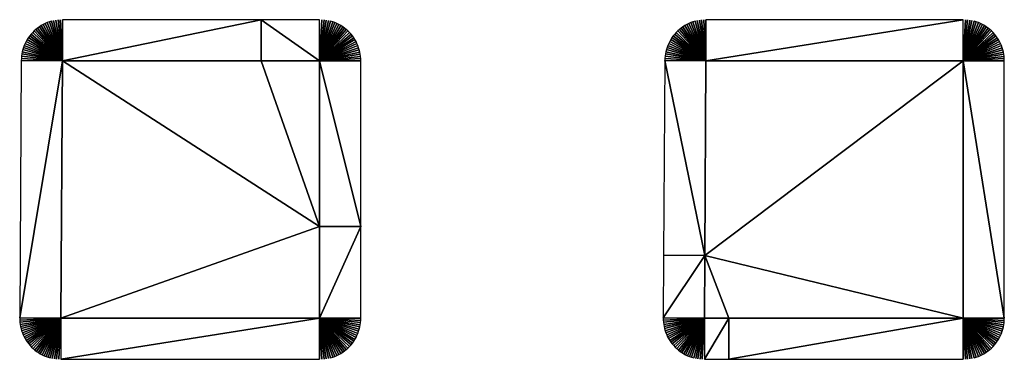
# Model space of a CAD drawing. Header units: metres. Extents: x 30502745 to 30502848, y 6949300 to 6949333.
# Tile 19 of 30: x 30502806.94 to 30502818.41, y 6949309.63 to 6949313.59. Entities that reach past the tile are written whole.
import ezdxf

# ---------------------------------------------------------------- set-up
doc = ezdxf.new("R2010")
doc.units = ezdxf.units.M
doc.layers.add('162400', color=1, linetype='Continuous', lineweight=0)

msp = doc.modelspace()

# ---------------------------------------------------------------- linework, layer by layer
at = {"layer": '162400', "linetype": 'ByBlock', "lineweight": -2}
for points in [[(30502807.14752044, 6949313.491521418, 74.37999999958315), (30502807.43701486, 6949313.108646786, 73.89999999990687), (30502807.16858766, 6949313.506574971, 74.37999999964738)], [(30502807.16858766, 6949313.506574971, 74.37999999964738), (30502807.43701486, 6949313.108646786, 73.89999999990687), (30502807.19043597, 6949313.520470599, 74.37999999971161)], [(30502807.19043597, 6949313.520470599, 74.37999999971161), (30502807.43701486, 6949313.108646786, 73.89999999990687), (30502807.2130018, 6949313.533167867, 74.37999999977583)], [(30502807.2130018, 6949313.533167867, 74.37999999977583), (30502807.43701486, 6949313.108646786, 73.89999999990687), (30502807.23621947, 6949313.544629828, 74.37999999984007)], [(30502807.23621947, 6949313.544629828, 74.37999999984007), (30502807.43701486, 6949313.108646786, 73.89999999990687), (30502807.26002144, 6949313.55482313, 74.3799999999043)], [(30502807.26002144, 6949313.55482313, 74.3799999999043), (30502807.43701486, 6949313.108646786, 73.89999999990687), (30502807.28433844, 6949313.563718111, 74.37999999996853)], [(30502807.28433844, 6949313.563718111, 74.37999999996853), (30502807.43701486, 6949313.108646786, 73.89999999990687), (30502807.30909971, 6949313.571288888, 74.38000000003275)], [(30502807.30909971, 6949313.571288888, 74.38000000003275), (30502807.43701486, 6949313.108646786, 73.89999999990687), (30502807.33423319, 6949313.57751343, 74.38000000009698)], [(30502807.33423319, 6949313.57751343, 74.38000000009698), (30502807.43701486, 6949313.108646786, 73.89999999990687), (30502807.35966577, 6949313.582373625, 74.38000000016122)], [(30502807.35966577, 6949313.582373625, 74.38000000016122), (30502807.43701486, 6949313.108646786, 73.89999999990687), (30502807.38532341, 6949313.585855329, 74.38000000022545)], [(30502807.38532341, 6949313.585855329, 74.38000000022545), (30502807.43701486, 6949313.108646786, 73.89999999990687), (30502807.41113148, 6949313.587948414, 74.38000000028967)], [(30502807.41113148, 6949313.587948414, 74.38000000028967), (30502807.43701486, 6949313.108646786, 73.89999999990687), (30502807.43701486, 6949313.588646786, 74.3800000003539)], [(30502809.75342281, 6949313.588646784, 74.37999999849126), (30502807.43701486, 6949313.588646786, 74.3800000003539), (30502807.43701486, 6949313.108646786, 73.89999999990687)], [(30502809.75342281, 6949313.108646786, 73.9), (30502809.75342281, 6949313.588646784, 74.37999999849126), (30502807.43701486, 6949313.108646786, 73.89999999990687)], [(30502809.75342281, 6949313.588646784, 74.37999999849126), (30502810.43389963, 6949313.108646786, 73.89999999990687), (30502810.43389963, 6949313.588646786, 74.3800000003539)], [(30502809.75342281, 6949313.108646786, 73.9), (30502810.43389963, 6949313.108646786, 73.89999999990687), (30502809.75342281, 6949313.588646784, 74.37999999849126)], [(30502810.4598863, 6949313.587942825, 74.38000000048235), (30502810.43389963, 6949313.588646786, 74.3800000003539), (30502810.43389963, 6949313.108646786, 73.89999999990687)], [(30502810.4598863, 6949313.587942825, 74.38000000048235), (30502810.43389963, 6949313.108646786, 73.89999999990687), (30502810.48579675, 6949313.585833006, 74.38000000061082)], [(30502810.48579675, 6949313.585833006, 74.38000000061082), (30502810.43389963, 6949313.108646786, 73.89999999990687), (30502810.51155499, 6949313.582323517, 74.38000000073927)], [(30502810.51155499, 6949313.582323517, 74.38000000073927), (30502810.43389963, 6949313.108646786, 73.89999999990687), (30502810.53708544, 6949313.577424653, 74.38000000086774)], [(30502810.53708544, 6949313.577424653, 74.38000000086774), (30502810.43389963, 6949313.108646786, 73.89999999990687), (30502810.56231323, 6949313.571150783, 74.38000000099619)], [(30502810.56231323, 6949313.571150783, 74.38000000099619), (30502810.43389963, 6949313.108646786, 73.89999999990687), (30502810.58716436, 6949313.563520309, 74.38000000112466)], [(30502810.58716436, 6949313.563520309, 74.38000000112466), (30502810.43389963, 6949313.108646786, 73.89999999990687), (30502810.61156594, 6949313.554555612, 74.38000000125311)], [(30502810.61156594, 6949313.554555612, 74.38000000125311), (30502810.43389963, 6949313.108646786, 73.89999999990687), (30502810.6354464, 6949313.544282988, 74.38000000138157)], [(30502810.6354464, 6949313.544282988, 74.38000000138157), (30502810.43389963, 6949313.108646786, 73.89999999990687), (30502810.65873568, 6949313.532732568, 74.38000000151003)], [(30502810.65873568, 6949313.532732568, 74.38000000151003), (30502810.43389963, 6949313.108646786, 73.89999999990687), (30502810.68136548, 6949313.519938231, 74.38000000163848)], [(30502810.68136548, 6949313.519938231, 74.38000000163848), (30502810.43389963, 6949313.108646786, 73.89999999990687), (30502810.70326942, 6949313.505937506, 74.38000000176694)], [(30502810.70326942, 6949313.505937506, 74.38000000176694), (30502810.43389963, 6949313.108646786, 73.89999999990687), (30502810.72438325, 6949313.490771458, 74.3800000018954)], [(30502814.64752044, 6949313.491521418, 74.37999999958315), (30502814.93701486, 6949313.108646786, 73.89999999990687), (30502814.66858766, 6949313.506574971, 74.37999999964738)], [(30502814.66858766, 6949313.506574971, 74.37999999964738), (30502814.93701486, 6949313.108646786, 73.89999999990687), (30502814.69043597, 6949313.520470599, 74.37999999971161)], [(30502814.69043597, 6949313.520470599, 74.37999999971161), (30502814.93701486, 6949313.108646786, 73.89999999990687), (30502814.7130018, 6949313.533167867, 74.37999999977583)], [(30502814.7130018, 6949313.533167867, 74.37999999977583), (30502814.93701486, 6949313.108646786, 73.89999999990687), (30502814.73621947, 6949313.544629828, 74.37999999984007)], [(30502814.73621947, 6949313.544629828, 74.37999999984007), (30502814.93701486, 6949313.108646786, 73.89999999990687), (30502814.76002144, 6949313.55482313, 74.3799999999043)], [(30502814.76002144, 6949313.55482313, 74.3799999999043), (30502814.93701486, 6949313.108646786, 73.89999999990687), (30502814.78433844, 6949313.563718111, 74.37999999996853)], [(30502814.78433844, 6949313.563718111, 74.37999999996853), (30502814.93701486, 6949313.108646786, 73.89999999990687), (30502814.80909971, 6949313.571288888, 74.38000000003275)], [(30502814.80909971, 6949313.571288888, 74.38000000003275), (30502814.93701486, 6949313.108646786, 73.89999999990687), (30502814.83423319, 6949313.57751343, 74.38000000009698)], [(30502814.83423319, 6949313.57751343, 74.38000000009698), (30502814.93701486, 6949313.108646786, 73.89999999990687), (30502814.85966577, 6949313.582373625, 74.38000000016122)], [(30502814.85966577, 6949313.582373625, 74.38000000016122), (30502814.93701486, 6949313.108646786, 73.89999999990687), (30502814.88532341, 6949313.585855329, 74.38000000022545)], [(30502814.88532341, 6949313.585855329, 74.38000000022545), (30502814.93701486, 6949313.108646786, 73.89999999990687), (30502814.91113148, 6949313.587948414, 74.38000000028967)], [(30502814.91113148, 6949313.587948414, 74.38000000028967), (30502814.93701486, 6949313.108646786, 73.89999999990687), (30502814.93701486, 6949313.588646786, 74.3800000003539)], [(30502817.93389963, 6949313.108646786, 73.89999999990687), (30502817.93389963, 6949313.588646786, 74.3800000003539), (30502814.93701486, 6949313.108646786, 73.89999999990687)], [(30502817.93389963, 6949313.588646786, 74.3800000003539), (30502814.93701486, 6949313.588646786, 74.3800000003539), (30502814.93701486, 6949313.108646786, 73.89999999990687)], [(30502817.9598863, 6949313.587942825, 74.38000000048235), (30502817.93389963, 6949313.588646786, 74.3800000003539), (30502817.93389963, 6949313.108646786, 73.89999999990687)], [(30502817.9598863, 6949313.587942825, 74.38000000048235), (30502817.93389963, 6949313.108646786, 73.89999999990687), (30502817.98579675, 6949313.585833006, 74.38000000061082)], [(30502817.98579675, 6949313.585833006, 74.38000000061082), (30502817.93389963, 6949313.108646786, 73.89999999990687), (30502818.01155499, 6949313.582323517, 74.38000000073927)], [(30502818.01155499, 6949313.582323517, 74.38000000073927), (30502817.93389963, 6949313.108646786, 73.89999999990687), (30502818.03708544, 6949313.577424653, 74.38000000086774)], [(30502818.03708544, 6949313.577424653, 74.38000000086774), (30502817.93389963, 6949313.108646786, 73.89999999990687), (30502818.06231323, 6949313.571150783, 74.38000000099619)], [(30502818.06231323, 6949313.571150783, 74.38000000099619), (30502817.93389963, 6949313.108646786, 73.89999999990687), (30502818.08716436, 6949313.563520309, 74.38000000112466)], [(30502818.08716436, 6949313.563520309, 74.38000000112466), (30502817.93389963, 6949313.108646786, 73.89999999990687), (30502818.11156594, 6949313.554555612, 74.38000000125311)], [(30502818.11156594, 6949313.554555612, 74.38000000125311), (30502817.93389963, 6949313.108646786, 73.89999999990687), (30502818.1354464, 6949313.544282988, 74.38000000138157)], [(30502818.1354464, 6949313.544282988, 74.38000000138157), (30502817.93389963, 6949313.108646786, 73.89999999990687), (30502818.15873568, 6949313.532732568, 74.38000000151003)], [(30502818.15873568, 6949313.532732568, 74.38000000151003), (30502817.93389963, 6949313.108646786, 73.89999999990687), (30502818.18136548, 6949313.519938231, 74.38000000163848)], [(30502818.18136548, 6949313.519938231, 74.38000000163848), (30502817.93389963, 6949313.108646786, 73.89999999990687), (30502818.20326942, 6949313.505937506, 74.38000000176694)], [(30502818.20326942, 6949313.505937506, 74.38000000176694), (30502817.93389963, 6949313.108646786, 73.89999999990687), (30502818.22438325, 6949313.490771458, 74.3800000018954)], [(30502807.04077208, 6949313.379555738, 74.37999999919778), (30502807.43701486, 6949313.108646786, 73.89999999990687), (30502807.055957, 6949313.400528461, 74.37999999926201)], [(30502807.055957, 6949313.400528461, 74.37999999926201), (30502807.43701486, 6949313.108646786, 73.89999999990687), (30502807.07225076, 6949313.420651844, 74.37999999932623)], [(30502807.07225076, 6949313.420651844, 74.37999999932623), (30502807.43701486, 6949313.108646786, 73.89999999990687), (30502807.08960594, 6949313.439867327, 74.37999999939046)], [(30502807.08960594, 6949313.439867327, 74.37999999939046), (30502807.43701486, 6949313.108646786, 73.89999999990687), (30502807.10797204, 6949313.458118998, 74.3799999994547)], [(30502807.10797204, 6949313.458118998, 74.3799999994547), (30502807.43701486, 6949313.108646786, 73.89999999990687), (30502807.12729562, 6949313.475353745, 74.37999999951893)], [(30502807.12729562, 6949313.475353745, 74.37999999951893), (30502807.43701486, 6949313.108646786, 73.89999999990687), (30502807.14752044, 6949313.491521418, 74.37999999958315)], [(30502810.72438325, 6949313.490771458, 74.3800000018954), (30502810.43389963, 6949313.108646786, 73.89999999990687), (30502810.74464504, 6949313.474484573, 74.38000000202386)], [(30502810.74464504, 6949313.474484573, 74.38000000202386), (30502810.43389963, 6949313.108646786, 73.89999999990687), (30502810.76399537, 6949313.457124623, 74.38000000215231)], [(30502810.76399537, 6949313.457124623, 74.38000000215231), (30502810.43389963, 6949313.108646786, 73.89999999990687), (30502810.78237746, 6949313.438742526, 74.38000000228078)], [(30502810.78237746, 6949313.438742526, 74.38000000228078), (30502810.43389963, 6949313.108646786, 73.89999999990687), (30502810.79973741, 6949313.419392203, 74.38000000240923)], [(30502810.79973741, 6949313.419392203, 74.38000000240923), (30502810.43389963, 6949313.108646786, 73.89999999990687), (30502810.8160243, 6949313.399130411, 74.3800000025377)], [(30502810.8160243, 6949313.399130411, 74.3800000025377), (30502810.43389963, 6949313.108646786, 73.89999999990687), (30502810.83119035, 6949313.378016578, 74.38000000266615)], [(30502814.54077208, 6949313.379555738, 74.37999999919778), (30502814.93701486, 6949313.108646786, 73.89999999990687), (30502814.555957, 6949313.400528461, 74.37999999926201)], [(30502814.555957, 6949313.400528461, 74.37999999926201), (30502814.93701486, 6949313.108646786, 73.89999999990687), (30502814.57225076, 6949313.420651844, 74.37999999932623)], [(30502814.57225076, 6949313.420651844, 74.37999999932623), (30502814.93701486, 6949313.108646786, 73.89999999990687), (30502814.58960594, 6949313.439867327, 74.37999999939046)], [(30502814.58960594, 6949313.439867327, 74.37999999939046), (30502814.93701486, 6949313.108646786, 73.89999999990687), (30502814.60797204, 6949313.458118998, 74.3799999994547)], [(30502814.60797204, 6949313.458118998, 74.3799999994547), (30502814.93701486, 6949313.108646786, 73.89999999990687), (30502814.62729562, 6949313.475353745, 74.37999999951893)], [(30502814.62729562, 6949313.475353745, 74.37999999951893), (30502814.93701486, 6949313.108646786, 73.89999999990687), (30502814.64752044, 6949313.491521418, 74.37999999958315)], [(30502818.22438325, 6949313.490771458, 74.3800000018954), (30502817.93389963, 6949313.108646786, 73.89999999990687), (30502818.24464504, 6949313.474484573, 74.38000000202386)], [(30502818.24464504, 6949313.474484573, 74.38000000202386), (30502817.93389963, 6949313.108646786, 73.89999999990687), (30502818.26399537, 6949313.457124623, 74.38000000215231)], [(30502818.26399537, 6949313.457124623, 74.38000000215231), (30502817.93389963, 6949313.108646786, 73.89999999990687), (30502818.28237746, 6949313.438742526, 74.38000000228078)], [(30502818.28237746, 6949313.438742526, 74.38000000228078), (30502817.93389963, 6949313.108646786, 73.89999999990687), (30502818.29973741, 6949313.419392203, 74.38000000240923)], [(30502818.29973741, 6949313.419392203, 74.38000000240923), (30502817.93389963, 6949313.108646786, 73.89999999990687), (30502818.3160243, 6949313.399130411, 74.3800000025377)], [(30502818.3160243, 6949313.399130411, 74.3800000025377), (30502817.93389963, 6949313.108646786, 73.89999999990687), (30502818.33119035, 6949313.378016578, 74.38000000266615)], [(30502806.98290662, 6949313.264164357, 74.37999999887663), (30502807.43701486, 6949313.108646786, 73.89999999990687), (30502806.99195341, 6949313.288425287, 74.37999999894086)], [(30502806.99195341, 6949313.288425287, 74.37999999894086), (30502807.43701486, 6949313.108646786, 73.89999999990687), (30502807.00229527, 6949313.312163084, 74.3799999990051)], [(30502807.00229527, 6949313.312163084, 74.3799999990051), (30502807.43701486, 6949313.108646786, 73.89999999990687), (30502807.01390212, 6949313.335308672, 74.37999999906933)], [(30502807.01390212, 6949313.335308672, 74.37999999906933), (30502807.43701486, 6949313.108646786, 73.89999999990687), (30502807.02674017, 6949313.357794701, 74.37999999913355)], [(30502807.02674017, 6949313.357794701, 74.37999999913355), (30502807.43701486, 6949313.108646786, 73.89999999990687), (30502807.04077208, 6949313.379555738, 74.37999999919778)], [(30502810.83119035, 6949313.378016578, 74.38000000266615), (30502810.43389963, 6949313.108646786, 73.89999999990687), (30502810.84519107, 6949313.356112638, 74.38000000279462)], [(30502810.84519107, 6949313.356112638, 74.38000000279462), (30502810.43389963, 6949313.108646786, 73.89999999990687), (30502810.85798541, 6949313.333482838, 74.38000000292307)], [(30502810.85798541, 6949313.333482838, 74.38000000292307), (30502810.43389963, 6949313.108646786, 73.89999999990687), (30502810.86953583, 6949313.310193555, 74.38000000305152)], [(30502810.86953583, 6949313.310193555, 74.38000000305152), (30502810.43389963, 6949313.108646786, 73.89999999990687), (30502810.87980845, 6949313.286313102, 74.38000000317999)], [(30502810.87980845, 6949313.286313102, 74.38000000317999), (30502810.43389963, 6949313.108646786, 73.89999999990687), (30502810.88877315, 6949313.261911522, 74.38000000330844)], [(30502814.48290662, 6949313.264164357, 74.37999999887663), (30502814.93701486, 6949313.108646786, 73.89999999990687), (30502814.49195341, 6949313.288425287, 74.37999999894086)], [(30502814.49195341, 6949313.288425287, 74.37999999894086), (30502814.93701486, 6949313.108646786, 73.89999999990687), (30502814.50229527, 6949313.312163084, 74.3799999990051)], [(30502814.50229527, 6949313.312163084, 74.3799999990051), (30502814.93701486, 6949313.108646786, 73.89999999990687), (30502814.51390212, 6949313.335308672, 74.37999999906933)], [(30502814.51390212, 6949313.335308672, 74.37999999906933), (30502814.93701486, 6949313.108646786, 73.89999999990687), (30502814.52674017, 6949313.357794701, 74.37999999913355)], [(30502814.52674017, 6949313.357794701, 74.37999999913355), (30502814.93701486, 6949313.108646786, 73.89999999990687), (30502814.54077208, 6949313.379555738, 74.37999999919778)], [(30502818.33119035, 6949313.378016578, 74.38000000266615), (30502817.93389963, 6949313.108646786, 73.89999999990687), (30502818.34519107, 6949313.356112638, 74.38000000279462)], [(30502818.34519107, 6949313.356112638, 74.38000000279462), (30502817.93389963, 6949313.108646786, 73.89999999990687), (30502818.35798541, 6949313.333482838, 74.38000000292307)], [(30502818.35798541, 6949313.333482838, 74.38000000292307), (30502817.93389963, 6949313.108646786, 73.89999999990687), (30502818.36953583, 6949313.310193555, 74.38000000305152)], [(30502818.36953583, 6949313.310193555, 74.38000000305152), (30502817.93389963, 6949313.108646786, 73.89999999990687), (30502818.37980845, 6949313.286313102, 74.38000000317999)], [(30502818.37980845, 6949313.286313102, 74.38000000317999), (30502817.93389963, 6949313.108646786, 73.89999999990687), (30502818.38877315, 6949313.261911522, 74.38000000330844)], [(30502806.95788436, 6949313.137525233, 74.37999999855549), (30502807.43701486, 6949313.108646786, 73.89999999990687), (30502806.9601387, 6949313.163319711, 74.37999999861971)], [(30502806.9601387, 6949313.163319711, 74.37999999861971), (30502807.43701486, 6949313.108646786, 73.89999999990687), (30502806.96378069, 6949313.188955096, 74.37999999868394)], [(30502806.96378069, 6949313.188955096, 74.37999999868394), (30502807.43701486, 6949313.108646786, 73.89999999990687), (30502806.96879974, 6949313.214356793, 74.37999999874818)], [(30502806.96879974, 6949313.214356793, 74.37999999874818), (30502807.43701486, 6949313.108646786, 73.89999999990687), (30502806.97518124, 6949313.239450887, 74.37999999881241)], [(30502806.97518124, 6949313.239450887, 74.37999999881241), (30502807.43701486, 6949313.108646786, 73.89999999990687), (30502806.98290662, 6949313.264164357, 74.37999999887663)], [(30502810.88877315, 6949313.261911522, 74.38000000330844), (30502810.43389963, 6949313.108646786, 73.89999999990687), (30502810.89640363, 6949313.237060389, 74.3800000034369)], [(30502810.89640363, 6949313.237060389, 74.3800000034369), (30502810.43389963, 6949313.108646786, 73.89999999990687), (30502810.9026775, 6949313.211832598, 74.38000000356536)], [(30502810.9026775, 6949313.211832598, 74.38000000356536), (30502810.43389963, 6949313.108646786, 73.89999999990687), (30502810.90757636, 6949313.186302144, 74.38000000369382)], [(30502810.90757636, 6949313.186302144, 74.38000000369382), (30502810.43389963, 6949313.108646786, 73.89999999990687), (30502810.91108585, 6949313.160543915, 74.38000000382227)], [(30502810.91108585, 6949313.160543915, 74.38000000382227), (30502810.43389963, 6949313.108646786, 73.89999999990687), (30502810.91319567, 6949313.134633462, 74.38000000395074)], [(30502814.45788436, 6949313.137525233, 74.37999999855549), (30502814.93701486, 6949313.108646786, 73.89999999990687), (30502814.4601387, 6949313.163319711, 74.37999999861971)], [(30502814.4601387, 6949313.163319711, 74.37999999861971), (30502814.93701486, 6949313.108646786, 73.89999999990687), (30502814.46378069, 6949313.188955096, 74.37999999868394)], [(30502814.46378069, 6949313.188955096, 74.37999999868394), (30502814.93701486, 6949313.108646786, 73.89999999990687), (30502814.46879974, 6949313.214356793, 74.37999999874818)], [(30502814.46879974, 6949313.214356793, 74.37999999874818), (30502814.93701486, 6949313.108646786, 73.89999999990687), (30502814.47518124, 6949313.239450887, 74.37999999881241)], [(30502814.47518124, 6949313.239450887, 74.37999999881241), (30502814.93701486, 6949313.108646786, 73.89999999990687), (30502814.48290662, 6949313.264164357, 74.37999999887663)], [(30502818.38877315, 6949313.261911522, 74.38000000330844), (30502817.93389963, 6949313.108646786, 73.89999999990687), (30502818.39640363, 6949313.237060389, 74.3800000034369)], [(30502818.39640363, 6949313.237060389, 74.3800000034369), (30502817.93389963, 6949313.108646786, 73.89999999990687), (30502818.4026775, 6949313.211832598, 74.38000000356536)], [(30502818.4026775, 6949313.211832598, 74.38000000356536), (30502817.93389963, 6949313.108646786, 73.89999999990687), (30502818.40757636, 6949313.186302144, 74.38000000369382)], [(30502818.40757636, 6949313.186302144, 74.38000000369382), (30502817.93389963, 6949313.108646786, 73.89999999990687), (30502818.41108585, 6949313.160543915, 74.38000000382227)], [(30502818.41108585, 6949313.160543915, 74.38000000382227), (30502817.93389963, 6949313.108646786, 73.89999999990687), (30502818.41319567, 6949313.134633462, 74.38000000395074)], [(30502807.43701486, 6949313.108646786, 73.89999999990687), (30502806.95702423, 6949313.111646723, 74.37999999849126), (30502806.93827426, 6949310.11164673, 74.37999999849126)], [(30502807.43701486, 6949313.108646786, 73.89999999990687), (30502806.93827426, 6949310.11164673, 74.37999999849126), (30502807.41826488, 6949310.108646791, 73.89999999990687)], [(30502806.95788436, 6949313.137525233, 74.37999999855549), (30502806.95702423, 6949313.111646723, 74.37999999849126), (30502807.43701486, 6949313.108646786, 73.89999999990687)], [(30502810.43389963, 6949311.175399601, 73.9), (30502807.43701486, 6949313.108646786, 73.89999999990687), (30502807.41826488, 6949310.108646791, 73.89999999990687)], [(30502810.43389963, 6949311.175399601, 73.9), (30502809.75342281, 6949313.108646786, 73.9), (30502807.43701486, 6949313.108646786, 73.89999999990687)], [(30502810.43389963, 6949311.175399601, 73.9), (30502810.43389963, 6949313.108646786, 73.89999999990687), (30502809.75342281, 6949313.108646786, 73.9)], [(30502810.91319567, 6949313.134633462, 74.38000000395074), (30502810.43389963, 6949313.108646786, 73.89999999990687), (30502810.91389963, 6949313.108646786, 74.38000000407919)], [(30502810.91389963, 6949311.175399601, 74.38000000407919), (30502810.91389963, 6949313.108646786, 74.38000000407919), (30502810.43389963, 6949313.108646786, 73.89999999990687)], [(30502810.43389963, 6949311.175399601, 73.9), (30502810.91389963, 6949311.175399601, 74.38000000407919), (30502810.43389963, 6949313.108646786, 73.89999999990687)], [(30502814.92284089, 6949310.840809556, 73.9), (30502814.45702423, 6949313.111646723, 74.37999999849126), (30502814.44285026, 6949310.843809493, 74.38000000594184)], [(30502814.45788436, 6949313.137525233, 74.37999999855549), (30502814.45702423, 6949313.111646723, 74.37999999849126), (30502814.93701486, 6949313.108646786, 73.89999999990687)], [(30502814.92284089, 6949310.840809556, 73.9), (30502814.93701486, 6949313.108646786, 73.89999999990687), (30502814.45702423, 6949313.111646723, 74.37999999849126)], [(30502814.92284089, 6949310.840809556, 73.9), (30502817.93389963, 6949310.108646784, 73.89999999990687), (30502817.93389963, 6949313.108646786, 73.89999999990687)], [(30502814.92284089, 6949310.840809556, 73.9), (30502817.93389963, 6949313.108646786, 73.89999999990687), (30502814.93701486, 6949313.108646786, 73.89999999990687)], [(30502818.41319567, 6949313.134633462, 74.38000000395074), (30502817.93389963, 6949313.108646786, 73.89999999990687), (30502818.41389963, 6949313.108646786, 74.38000000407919)], [(30502818.41389963, 6949310.108646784, 74.38000000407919), (30502818.41389963, 6949313.108646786, 74.38000000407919), (30502817.93389963, 6949313.108646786, 73.89999999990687)], [(30502817.93389963, 6949310.108646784, 73.89999999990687), (30502818.41389963, 6949310.108646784, 74.38000000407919), (30502817.93389963, 6949313.108646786, 73.89999999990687)], [(30502810.43389963, 6949311.175399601, 73.9), (30502807.41826488, 6949310.108646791, 73.89999999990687), (30502810.43389963, 6949310.108646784, 73.89999999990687)], [(30502810.91389963, 6949311.175399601, 74.38000000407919), (30502810.43389963, 6949310.108646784, 73.89999999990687), (30502810.91389963, 6949310.108646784, 74.38000000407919)], [(30502810.43389963, 6949311.175399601, 73.9), (30502810.43389963, 6949310.108646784, 73.89999999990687), (30502810.91389963, 6949311.175399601, 74.38000000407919)], [(30502814.92284089, 6949310.840809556, 73.9), (30502814.44285026, 6949310.843809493, 74.38000000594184), (30502814.43827426, 6949310.11164673, 74.37999999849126)], [(30502814.92284089, 6949310.840809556, 73.9), (30502814.43827426, 6949310.11164673, 74.37999999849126), (30502814.91826488, 6949310.108646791, 73.89999999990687)], [(30502814.92284089, 6949310.840809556, 73.9), (30502814.91826488, 6949310.108646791, 73.89999999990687), (30502815.20394932, 6949310.10864679, 73.9)], [(30502814.92284089, 6949310.840809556, 73.9), (30502815.20394932, 6949310.10864679, 73.9), (30502817.93389963, 6949310.108646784, 73.89999999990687)], [(30502806.93877968, 6949310.086421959, 74.37999999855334), (30502807.41826488, 6949310.108646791, 73.89999999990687), (30502806.93827426, 6949310.11164673, 74.37999999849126)], [(30502806.94060982, 6949310.06125859, 74.37999999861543), (30502807.41826488, 6949310.108646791, 73.89999999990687), (30502806.93877968, 6949310.086421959, 74.37999999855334)], [(30502806.94375961, 6949310.036226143, 74.37999999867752), (30502807.41826488, 6949310.108646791, 73.89999999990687), (30502806.94060982, 6949310.06125859, 74.37999999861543)], [(30502806.94822036, 6949310.01139378, 74.3799999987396), (30502807.41826488, 6949310.108646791, 73.89999999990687), (30502806.94375961, 6949310.036226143, 74.37999999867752)], [(30502806.95397974, 6949309.986830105, 74.3799999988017), (30502807.41826488, 6949310.108646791, 73.89999999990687), (30502806.94822036, 6949310.01139378, 74.3799999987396)], [(30502806.96102183, 6949309.962602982, 74.37999999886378), (30502807.41826488, 6949310.108646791, 73.89999999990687), (30502806.95397974, 6949309.986830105, 74.3799999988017)], [(30502806.96932719, 6949309.938779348, 74.37999999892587), (30502807.41826488, 6949310.108646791, 73.89999999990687), (30502806.96102183, 6949309.962602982, 74.37999999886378)], [(30502806.97887286, 6949309.915425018, 74.37999999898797), (30502807.41826488, 6949310.108646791, 73.89999999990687), (30502806.96932719, 6949309.938779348, 74.37999999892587)], [(30502806.98963248, 6949309.892604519, 74.37999999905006), (30502807.41826488, 6949310.108646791, 73.89999999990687), (30502806.97887286, 6949309.915425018, 74.37999999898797)], [(30502807.00157631, 6949309.870380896, 74.37999999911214), (30502807.41826488, 6949310.108646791, 73.89999999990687), (30502806.98963248, 6949309.892604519, 74.37999999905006)], [(30502807.01467136, 6949309.84881555, 74.37999999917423), (30502807.41826488, 6949310.108646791, 73.89999999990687), (30502807.00157631, 6949309.870380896, 74.37999999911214)], [(30502807.02888146, 6949309.827968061, 74.37999999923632), (30502807.41826488, 6949310.108646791, 73.89999999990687), (30502807.01467136, 6949309.84881555, 74.37999999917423)], [(30502807.04416733, 6949309.807896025, 74.3799999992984), (30502807.41826488, 6949310.108646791, 73.89999999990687), (30502807.02888146, 6949309.827968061, 74.37999999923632)], [(30502807.06048675, 6949309.788654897, 74.37999999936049), (30502807.41826488, 6949310.108646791, 73.89999999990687), (30502807.04416733, 6949309.807896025, 74.3799999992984)], [(30502807.07779464, 6949309.770297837, 74.37999999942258), (30502807.41826488, 6949310.108646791, 73.89999999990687), (30502807.06048675, 6949309.788654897, 74.37999999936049)], [(30502807.09604317, 6949309.75287556, 74.37999999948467), (30502807.41826488, 6949310.108646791, 73.89999999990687), (30502807.07779464, 6949309.770297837, 74.37999999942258)], [(30502807.11518193, 6949309.736436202, 74.37999999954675), (30502807.41826488, 6949310.108646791, 73.89999999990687), (30502807.09604317, 6949309.75287556, 74.37999999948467)], [(30502807.13515804, 6949309.721025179, 74.37999999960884), (30502807.41826488, 6949310.108646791, 73.89999999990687), (30502807.11518193, 6949309.736436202, 74.37999999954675)], [(30502807.15591631, 6949309.70668507, 74.37999999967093), (30502807.41826488, 6949310.108646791, 73.89999999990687), (30502807.13515804, 6949309.721025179, 74.37999999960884)], [(30502807.17739939, 6949309.693455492, 74.37999999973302), (30502807.41826488, 6949310.108646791, 73.89999999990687), (30502807.15591631, 6949309.70668507, 74.37999999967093)], [(30502807.19954793, 6949309.681372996, 74.3799999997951), (30502807.41826488, 6949310.108646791, 73.89999999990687), (30502807.17739939, 6949309.693455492, 74.37999999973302)], [(30502807.22230074, 6949309.670470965, 74.37999999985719), (30502807.41826488, 6949310.108646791, 73.89999999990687), (30502807.19954793, 6949309.681372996, 74.3799999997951)], [(30502807.24559495, 6949309.660779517, 74.37999999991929), (30502807.41826488, 6949310.108646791, 73.89999999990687), (30502807.22230074, 6949309.670470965, 74.37999999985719)], [(30502807.26936621, 6949309.652325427, 74.37999999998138), (30502807.41826488, 6949310.108646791, 73.89999999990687), (30502807.24559495, 6949309.660779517, 74.37999999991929)], [(30502807.29354885, 6949309.645132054, 74.38000000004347), (30502807.41826488, 6949310.108646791, 73.89999999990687), (30502807.26936621, 6949309.652325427, 74.37999999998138)], [(30502807.31807605, 6949309.639219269, 74.38000000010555), (30502807.41826488, 6949310.108646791, 73.89999999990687), (30502807.29354885, 6949309.645132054, 74.38000000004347)], [(30502807.34288005, 6949309.63460341, 74.38000000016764), (30502807.41826488, 6949310.108646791, 73.89999999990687), (30502807.31807605, 6949309.639219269, 74.38000000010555)], [(30502807.36789232, 6949309.631297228, 74.38000000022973), (30502807.41826488, 6949310.108646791, 73.89999999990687), (30502807.34288005, 6949309.63460341, 74.38000000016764)], [(30502807.39304376, 6949309.629309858, 74.38000000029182), (30502807.41826488, 6949310.108646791, 73.89999999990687), (30502807.36789232, 6949309.631297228, 74.38000000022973)], [(30502807.39304376, 6949309.629309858, 74.38000000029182), (30502807.41826488, 6949309.628646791, 74.3800000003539), (30502807.41826488, 6949310.108646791, 73.89999999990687)], [(30502807.41826488, 6949309.628646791, 74.3800000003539), (30502810.43389963, 6949310.108646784, 73.89999999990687), (30502807.41826488, 6949310.108646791, 73.89999999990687)], [(30502807.41826488, 6949309.628646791, 74.3800000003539), (30502810.43389963, 6949309.628646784, 74.3800000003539), (30502810.43389963, 6949310.108646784, 73.89999999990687)], [(30502810.91319567, 6949310.082660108, 74.38000000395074), (30502810.91389963, 6949310.108646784, 74.38000000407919), (30502810.43389963, 6949310.108646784, 73.89999999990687)], [(30502810.91319567, 6949310.082660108, 74.38000000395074), (30502810.43389963, 6949310.108646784, 73.89999999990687), (30502810.91108585, 6949310.056749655, 74.38000000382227)], [(30502810.91108585, 6949310.056749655, 74.38000000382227), (30502810.43389963, 6949310.108646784, 73.89999999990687), (30502810.90757636, 6949310.030991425, 74.38000000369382)], [(30502810.90757636, 6949310.030991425, 74.38000000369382), (30502810.43389963, 6949310.108646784, 73.89999999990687), (30502810.9026775, 6949310.005460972, 74.38000000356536)], [(30502810.9026775, 6949310.005460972, 74.38000000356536), (30502810.43389963, 6949310.108646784, 73.89999999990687), (30502810.89640363, 6949309.980233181, 74.3800000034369)], [(30502810.89640363, 6949309.980233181, 74.3800000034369), (30502810.43389963, 6949310.108646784, 73.89999999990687), (30502810.88877315, 6949309.955382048, 74.38000000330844)], [(30502810.88877315, 6949309.955382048, 74.38000000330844), (30502810.43389963, 6949310.108646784, 73.89999999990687), (30502810.87980846, 6949309.930980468, 74.38000000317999)], [(30502810.87980846, 6949309.930980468, 74.38000000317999), (30502810.43389963, 6949310.108646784, 73.89999999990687), (30502810.86953583, 6949309.907100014, 74.38000000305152)], [(30502810.86953583, 6949309.907100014, 74.38000000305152), (30502810.43389963, 6949310.108646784, 73.89999999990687), (30502810.85798541, 6949309.883810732, 74.38000000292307)], [(30502810.85798541, 6949309.883810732, 74.38000000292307), (30502810.43389963, 6949310.108646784, 73.89999999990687), (30502810.84519107, 6949309.861180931, 74.38000000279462)], [(30502810.84519107, 6949309.861180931, 74.38000000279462), (30502810.43389963, 6949310.108646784, 73.89999999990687), (30502810.83119035, 6949309.839276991, 74.38000000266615)], [(30502810.83119035, 6949309.839276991, 74.38000000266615), (30502810.43389963, 6949310.108646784, 73.89999999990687), (30502810.8160243, 6949309.818163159, 74.3800000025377)], [(30502810.8160243, 6949309.818163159, 74.3800000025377), (30502810.43389963, 6949310.108646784, 73.89999999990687), (30502810.79973741, 6949309.797901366, 74.38000000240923)], [(30502810.79973741, 6949309.797901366, 74.38000000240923), (30502810.43389963, 6949310.108646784, 73.89999999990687), (30502810.78237746, 6949309.778551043, 74.38000000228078)], [(30502810.78237746, 6949309.778551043, 74.38000000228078), (30502810.43389963, 6949310.108646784, 73.89999999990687), (30502810.76399537, 6949309.760168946, 74.38000000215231)], [(30502810.76399537, 6949309.760168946, 74.38000000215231), (30502810.43389963, 6949310.108646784, 73.89999999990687), (30502810.74464504, 6949309.742808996, 74.38000000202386)], [(30502810.74464504, 6949309.742808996, 74.38000000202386), (30502810.43389963, 6949310.108646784, 73.89999999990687), (30502810.72438325, 6949309.726522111, 74.3800000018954)], [(30502810.72438325, 6949309.726522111, 74.3800000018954), (30502810.43389963, 6949310.108646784, 73.89999999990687), (30502810.70326942, 6949309.711356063, 74.38000000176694)], [(30502810.70326942, 6949309.711356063, 74.38000000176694), (30502810.43389963, 6949310.108646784, 73.89999999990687), (30502810.68136548, 6949309.697355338, 74.38000000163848)], [(30502810.68136548, 6949309.697355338, 74.38000000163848), (30502810.43389963, 6949310.108646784, 73.89999999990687), (30502810.65873568, 6949309.684561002, 74.38000000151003)], [(30502810.65873568, 6949309.684561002, 74.38000000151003), (30502810.43389963, 6949310.108646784, 73.89999999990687), (30502810.6354464, 6949309.673010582, 74.38000000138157)], [(30502810.6354464, 6949309.673010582, 74.38000000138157), (30502810.43389963, 6949310.108646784, 73.89999999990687), (30502810.61156594, 6949309.662737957, 74.38000000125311)], [(30502810.61156594, 6949309.662737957, 74.38000000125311), (30502810.43389963, 6949310.108646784, 73.89999999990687), (30502810.58716436, 6949309.653773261, 74.38000000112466)], [(30502810.58716436, 6949309.653773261, 74.38000000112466), (30502810.43389963, 6949310.108646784, 73.89999999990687), (30502810.56231323, 6949309.646142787, 74.38000000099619)], [(30502810.56231323, 6949309.646142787, 74.38000000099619), (30502810.43389963, 6949310.108646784, 73.89999999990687), (30502810.53708544, 6949309.639868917, 74.38000000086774)], [(30502810.53708544, 6949309.639868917, 74.38000000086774), (30502810.43389963, 6949310.108646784, 73.89999999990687), (30502810.51155499, 6949309.634970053, 74.38000000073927)], [(30502810.51155499, 6949309.634970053, 74.38000000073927), (30502810.43389963, 6949310.108646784, 73.89999999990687), (30502810.48579675, 6949309.631460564, 74.38000000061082)], [(30502810.48579675, 6949309.631460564, 74.38000000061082), (30502810.43389963, 6949310.108646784, 73.89999999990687), (30502810.4598863, 6949309.629350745, 74.38000000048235)], [(30502810.4598863, 6949309.629350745, 74.38000000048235), (30502810.43389963, 6949310.108646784, 73.89999999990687), (30502810.43389963, 6949309.628646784, 74.3800000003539)], [(30502814.43877968, 6949310.086421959, 74.37999999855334), (30502814.91826488, 6949310.108646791, 73.89999999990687), (30502814.43827426, 6949310.11164673, 74.37999999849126)], [(30502814.44060982, 6949310.06125859, 74.37999999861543), (30502814.91826488, 6949310.108646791, 73.89999999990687), (30502814.43877968, 6949310.086421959, 74.37999999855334)], [(30502814.44375961, 6949310.036226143, 74.37999999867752), (30502814.91826488, 6949310.108646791, 73.89999999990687), (30502814.44060982, 6949310.06125859, 74.37999999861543)], [(30502814.44822036, 6949310.01139378, 74.3799999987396), (30502814.91826488, 6949310.108646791, 73.89999999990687), (30502814.44375961, 6949310.036226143, 74.37999999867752)], [(30502814.45397974, 6949309.986830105, 74.3799999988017), (30502814.91826488, 6949310.108646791, 73.89999999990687), (30502814.44822036, 6949310.01139378, 74.3799999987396)], [(30502814.46102183, 6949309.962602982, 74.37999999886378), (30502814.91826488, 6949310.108646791, 73.89999999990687), (30502814.45397974, 6949309.986830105, 74.3799999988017)], [(30502814.46932719, 6949309.938779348, 74.37999999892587), (30502814.91826488, 6949310.108646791, 73.89999999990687), (30502814.46102183, 6949309.962602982, 74.37999999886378)], [(30502814.47887286, 6949309.915425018, 74.37999999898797), (30502814.91826488, 6949310.108646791, 73.89999999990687), (30502814.46932719, 6949309.938779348, 74.37999999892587)], [(30502814.48963248, 6949309.892604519, 74.37999999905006), (30502814.91826488, 6949310.108646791, 73.89999999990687), (30502814.47887286, 6949309.915425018, 74.37999999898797)], [(30502814.50157631, 6949309.870380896, 74.37999999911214), (30502814.91826488, 6949310.108646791, 73.89999999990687), (30502814.48963248, 6949309.892604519, 74.37999999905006)], [(30502814.51467136, 6949309.84881555, 74.37999999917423), (30502814.91826488, 6949310.108646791, 73.89999999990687), (30502814.50157631, 6949309.870380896, 74.37999999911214)], [(30502814.52888146, 6949309.827968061, 74.37999999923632), (30502814.91826488, 6949310.108646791, 73.89999999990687), (30502814.51467136, 6949309.84881555, 74.37999999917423)], [(30502814.54416733, 6949309.807896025, 74.3799999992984), (30502814.91826488, 6949310.108646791, 73.89999999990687), (30502814.52888146, 6949309.827968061, 74.37999999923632)], [(30502814.56048675, 6949309.788654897, 74.37999999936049), (30502814.91826488, 6949310.108646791, 73.89999999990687), (30502814.54416733, 6949309.807896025, 74.3799999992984)], [(30502814.57779464, 6949309.770297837, 74.37999999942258), (30502814.91826488, 6949310.108646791, 73.89999999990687), (30502814.56048675, 6949309.788654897, 74.37999999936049)], [(30502814.59604317, 6949309.75287556, 74.37999999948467), (30502814.91826488, 6949310.108646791, 73.89999999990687), (30502814.57779464, 6949309.770297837, 74.37999999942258)], [(30502814.61518193, 6949309.736436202, 74.37999999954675), (30502814.91826488, 6949310.108646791, 73.89999999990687), (30502814.59604317, 6949309.75287556, 74.37999999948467)], [(30502814.63515804, 6949309.721025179, 74.37999999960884), (30502814.91826488, 6949310.108646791, 73.89999999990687), (30502814.61518193, 6949309.736436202, 74.37999999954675)], [(30502814.65591631, 6949309.70668507, 74.37999999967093), (30502814.91826488, 6949310.108646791, 73.89999999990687), (30502814.63515804, 6949309.721025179, 74.37999999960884)], [(30502814.67739939, 6949309.693455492, 74.37999999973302), (30502814.91826488, 6949310.108646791, 73.89999999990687), (30502814.65591631, 6949309.70668507, 74.37999999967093)], [(30502814.69954793, 6949309.681372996, 74.3799999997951), (30502814.91826488, 6949310.108646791, 73.89999999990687), (30502814.67739939, 6949309.693455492, 74.37999999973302)], [(30502814.72230074, 6949309.670470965, 74.37999999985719), (30502814.91826488, 6949310.108646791, 73.89999999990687), (30502814.69954793, 6949309.681372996, 74.3799999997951)], [(30502814.74559495, 6949309.660779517, 74.37999999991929), (30502814.91826488, 6949310.108646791, 73.89999999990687), (30502814.72230074, 6949309.670470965, 74.37999999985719)], [(30502814.76936621, 6949309.652325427, 74.37999999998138), (30502814.91826488, 6949310.108646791, 73.89999999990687), (30502814.74559495, 6949309.660779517, 74.37999999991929)], [(30502814.79354885, 6949309.645132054, 74.38000000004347), (30502814.91826488, 6949310.108646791, 73.89999999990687), (30502814.76936621, 6949309.652325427, 74.37999999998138)], [(30502814.81807605, 6949309.639219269, 74.38000000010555), (30502814.91826488, 6949310.108646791, 73.89999999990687), (30502814.79354885, 6949309.645132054, 74.38000000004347)], [(30502814.84288005, 6949309.63460341, 74.38000000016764), (30502814.91826488, 6949310.108646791, 73.89999999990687), (30502814.81807605, 6949309.639219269, 74.38000000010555)], [(30502814.86789232, 6949309.631297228, 74.38000000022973), (30502814.91826488, 6949310.108646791, 73.89999999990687), (30502814.84288005, 6949309.63460341, 74.38000000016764)], [(30502814.89304376, 6949309.629309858, 74.38000000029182), (30502814.91826488, 6949310.108646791, 73.89999999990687), (30502814.86789232, 6949309.631297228, 74.38000000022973)], [(30502814.89304376, 6949309.629309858, 74.38000000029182), (30502814.91826488, 6949309.628646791, 74.3800000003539), (30502814.91826488, 6949310.108646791, 73.89999999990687)], [(30502815.20394932, 6949310.10864679, 73.9), (30502814.91826488, 6949310.108646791, 73.89999999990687), (30502814.91826488, 6949309.628646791, 74.3800000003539)], [(30502815.20394932, 6949310.10864679, 73.9), (30502814.91826488, 6949309.628646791, 74.3800000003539), (30502815.20394932, 6949309.628646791, 74.37999999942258)], [(30502815.20394932, 6949309.628646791, 74.37999999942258), (30502817.93389963, 6949309.628646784, 74.3800000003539), (30502817.93389963, 6949310.108646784, 73.89999999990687)], [(30502815.20394932, 6949310.10864679, 73.9), (30502815.20394932, 6949309.628646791, 74.37999999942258), (30502817.93389963, 6949310.108646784, 73.89999999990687)], [(30502818.41319567, 6949310.082660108, 74.38000000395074), (30502818.41389963, 6949310.108646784, 74.38000000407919), (30502817.93389963, 6949310.108646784, 73.89999999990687)], [(30502818.41319567, 6949310.082660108, 74.38000000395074), (30502817.93389963, 6949310.108646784, 73.89999999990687), (30502818.41108585, 6949310.056749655, 74.38000000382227)], [(30502818.41108585, 6949310.056749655, 74.38000000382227), (30502817.93389963, 6949310.108646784, 73.89999999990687), (30502818.40757636, 6949310.030991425, 74.38000000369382)], [(30502818.40757636, 6949310.030991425, 74.38000000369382), (30502817.93389963, 6949310.108646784, 73.89999999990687), (30502818.4026775, 6949310.005460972, 74.38000000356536)], [(30502818.4026775, 6949310.005460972, 74.38000000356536), (30502817.93389963, 6949310.108646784, 73.89999999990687), (30502818.39640363, 6949309.980233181, 74.3800000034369)], [(30502818.39640363, 6949309.980233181, 74.3800000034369), (30502817.93389963, 6949310.108646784, 73.89999999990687), (30502818.38877315, 6949309.955382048, 74.38000000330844)], [(30502818.38877315, 6949309.955382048, 74.38000000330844), (30502817.93389963, 6949310.108646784, 73.89999999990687), (30502818.37980846, 6949309.930980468, 74.38000000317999)], [(30502818.37980846, 6949309.930980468, 74.38000000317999), (30502817.93389963, 6949310.108646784, 73.89999999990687), (30502818.36953583, 6949309.907100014, 74.38000000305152)], [(30502818.36953583, 6949309.907100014, 74.38000000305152), (30502817.93389963, 6949310.108646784, 73.89999999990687), (30502818.35798541, 6949309.883810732, 74.38000000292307)], [(30502818.35798541, 6949309.883810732, 74.38000000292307), (30502817.93389963, 6949310.108646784, 73.89999999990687), (30502818.34519107, 6949309.861180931, 74.38000000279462)], [(30502818.34519107, 6949309.861180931, 74.38000000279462), (30502817.93389963, 6949310.108646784, 73.89999999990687), (30502818.33119035, 6949309.839276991, 74.38000000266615)], [(30502818.33119035, 6949309.839276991, 74.38000000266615), (30502817.93389963, 6949310.108646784, 73.89999999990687), (30502818.3160243, 6949309.818163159, 74.3800000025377)], [(30502818.3160243, 6949309.818163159, 74.3800000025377), (30502817.93389963, 6949310.108646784, 73.89999999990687), (30502818.29973741, 6949309.797901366, 74.38000000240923)], [(30502818.29973741, 6949309.797901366, 74.38000000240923), (30502817.93389963, 6949310.108646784, 73.89999999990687), (30502818.28237746, 6949309.778551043, 74.38000000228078)], [(30502818.28237746, 6949309.778551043, 74.38000000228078), (30502817.93389963, 6949310.108646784, 73.89999999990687), (30502818.26399537, 6949309.760168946, 74.38000000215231)], [(30502818.26399537, 6949309.760168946, 74.38000000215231), (30502817.93389963, 6949310.108646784, 73.89999999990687), (30502818.24464504, 6949309.742808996, 74.38000000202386)], [(30502818.24464504, 6949309.742808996, 74.38000000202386), (30502817.93389963, 6949310.108646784, 73.89999999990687), (30502818.22438325, 6949309.726522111, 74.3800000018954)], [(30502818.22438325, 6949309.726522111, 74.3800000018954), (30502817.93389963, 6949310.108646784, 73.89999999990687), (30502818.20326942, 6949309.711356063, 74.38000000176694)], [(30502818.20326942, 6949309.711356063, 74.38000000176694), (30502817.93389963, 6949310.108646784, 73.89999999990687), (30502818.18136548, 6949309.697355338, 74.38000000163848)], [(30502818.18136548, 6949309.697355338, 74.38000000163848), (30502817.93389963, 6949310.108646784, 73.89999999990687), (30502818.15873568, 6949309.684561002, 74.38000000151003)], [(30502818.15873568, 6949309.684561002, 74.38000000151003), (30502817.93389963, 6949310.108646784, 73.89999999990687), (30502818.1354464, 6949309.673010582, 74.38000000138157)], [(30502818.1354464, 6949309.673010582, 74.38000000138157), (30502817.93389963, 6949310.108646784, 73.89999999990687), (30502818.11156594, 6949309.662737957, 74.38000000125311)], [(30502818.11156594, 6949309.662737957, 74.38000000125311), (30502817.93389963, 6949310.108646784, 73.89999999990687), (30502818.08716436, 6949309.653773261, 74.38000000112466)], [(30502818.08716436, 6949309.653773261, 74.38000000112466), (30502817.93389963, 6949310.108646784, 73.89999999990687), (30502818.06231323, 6949309.646142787, 74.38000000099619)], [(30502818.06231323, 6949309.646142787, 74.38000000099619), (30502817.93389963, 6949310.108646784, 73.89999999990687), (30502818.03708544, 6949309.639868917, 74.38000000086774)], [(30502818.03708544, 6949309.639868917, 74.38000000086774), (30502817.93389963, 6949310.108646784, 73.89999999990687), (30502818.01155499, 6949309.634970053, 74.38000000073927)], [(30502818.01155499, 6949309.634970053, 74.38000000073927), (30502817.93389963, 6949310.108646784, 73.89999999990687), (30502817.98579675, 6949309.631460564, 74.38000000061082)], [(30502817.98579675, 6949309.631460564, 74.38000000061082), (30502817.93389963, 6949310.108646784, 73.89999999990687), (30502817.9598863, 6949309.629350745, 74.38000000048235)], [(30502817.9598863, 6949309.629350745, 74.38000000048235), (30502817.93389963, 6949310.108646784, 73.89999999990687), (30502817.93389963, 6949309.628646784, 74.3800000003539)]]:
    msp.add_3dface(points, dxfattribs=at)

doc.saveas('drawing.dxf')
